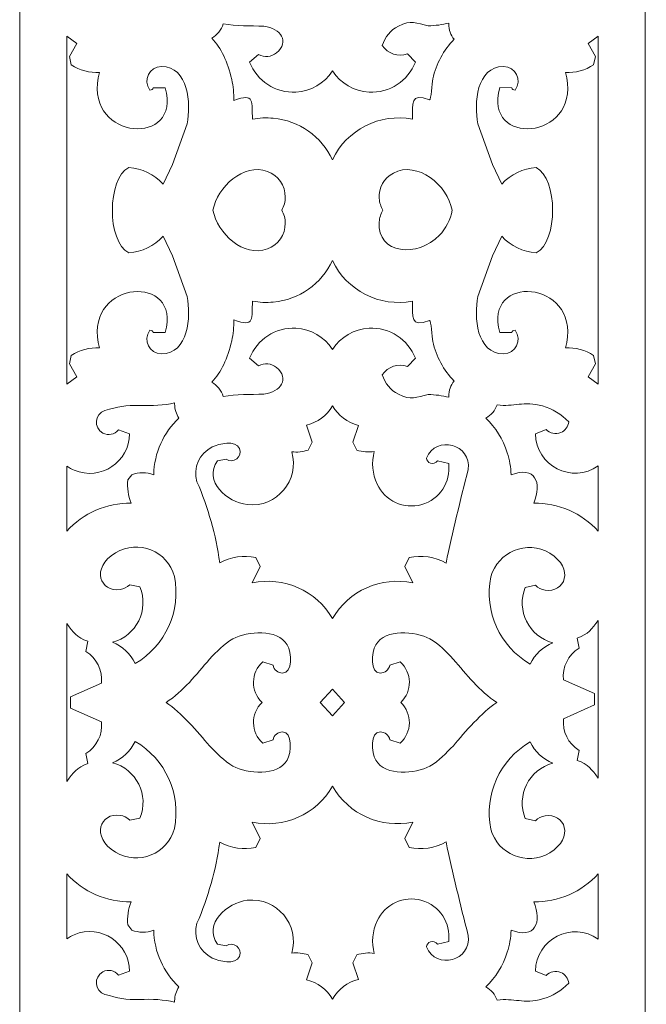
# Model space of a CAD drawing. Header units: centimetres. Extents: x -35.3 to 32, y -35 to 36.2.
# Tile 33 of 54: x 24.4 to 27, y 10.9 to 14.9. Entities that reach past the tile are written whole.
import ezdxf

# ---------------------------------------------------------------- set-up
doc = ezdxf.new("R2010")
doc.units = ezdxf.units.CM
doc.header["$MEASUREMENT"] = 0
doc.layers.add('Layer 1', color=7, linetype='Continuous')

msp = doc.modelspace()

# ---------------------------------------------------------------- linework, layer by layer
at = {"layer": 'Layer 1', "lineweight": 9}
for points, knots in [([(26.94752, 7.87395), (26.95163, 7.66977), (26.81253, 7.38729), (26.50042, 7.3906), (26.50042, 7.3906), (26.53549, 7.30777), (26.505, 7.24003), (26.40971, 7.2768), (26.40971, 7.2768), (26.40853, 7.24662), (26.40328, 7.21685), (26.39419, 7.18826), (26.39419, 7.18826), (26.35013, 7.04963), (26.22219, 6.95609), (26.07758, 6.95512), (26.07758, 6.95512), (26.02986, 6.96485), (26.00777, 6.97936), (25.9579, 6.95396), (25.9579, 6.95396), (25.92647, 6.93797), (25.9031, 6.90995), (25.89313, 6.87614), (25.89313, 6.87614), (25.91476, 6.84288), (25.95656, 6.82869), (25.99402, 6.84188), (25.99402, 6.84188), (25.99402, 6.84188), (26.02556, 6.80955), (26.02556, 6.80955), (26.02556, 6.80955), (25.9968, 6.73308), (25.92164, 6.68419), (25.8401, 6.68867), (25.8401, 6.68867), (25.78028, 6.69197), (25.72577, 6.72379), (25.69332, 6.77393), (25.69332, 6.77393), (25.66081, 6.72379), (25.6064, 6.69205), (25.54653, 6.6887), (25.54653, 6.6887), (25.46498, 6.68414), (25.38986, 6.73312), (25.36108, 6.80955), (25.36108, 6.80955), (25.36108, 6.80955), (25.39663, 6.84012), (25.39663, 6.84012), (25.39663, 6.84012), (25.41981, 6.82715), (25.4485, 6.82972), (25.46894, 6.84671), (25.46894, 6.84671), (25.52152, 6.89043), (25.48653, 6.94524), (25.41846, 6.95288), (25.41846, 6.95288), (25.32924, 6.95705), (25.24251, 6.94996), (25.16023, 6.99277), (25.16023, 6.99277), (25.05023, 7.04524), (24.97921, 7.1551), (24.97633, 7.27671), (24.97633, 7.27671), (24.94789, 7.26605), (24.91688, 7.26617), (24.88847, 7.27714), (24.88847, 7.27714), (24.88847, 7.27714), (24.87265, 7.29765), (24.87265, 7.29765), (24.87265, 7.29765), (24.86914, 7.32927), (24.87385, 7.3613), (24.88623, 7.39058), (24.88623, 7.39058), (24.60754, 7.38737), (24.43912, 7.66099), (24.43912, 7.87395), (24.43912, 7.87395), (24.43912, 7.87395), (24.43912, 20.3589), (24.43912, 20.3589), (24.43912, 20.3589), (24.43912, 20.57186), (24.60754, 20.84548), (24.88623, 20.84227), (24.88623, 20.84227), (24.87385, 20.87155), (24.86914, 20.90358), (24.87265, 20.9352), (24.87265, 20.9352), (24.87265, 20.9352), (24.88847, 20.95571), (24.88847, 20.95571), (24.88847, 20.95571), (24.91688, 20.96668), (24.94789, 20.9668), (24.97633, 20.95614), (24.97633, 20.95614), (24.97921, 21.07775), (25.05023, 21.18761), (25.16023, 21.24008), (25.16023, 21.24008), (25.24251, 21.28289), (25.32924, 21.2758), (25.41846, 21.27997), (25.41846, 21.27997), (25.48653, 21.28761), (25.52152, 21.34242), (25.46894, 21.38614), (25.46894, 21.38614), (25.4485, 21.40313), (25.41981, 21.4057), (25.39663, 21.39273), (25.39663, 21.39273), (25.39663, 21.39273), (25.36108, 21.4233), (25.36108, 21.4233), (25.36108, 21.4233), (25.38986, 21.49973), (25.46498, 21.54871), (25.54653, 21.54415), (25.54653, 21.54415), (25.6064, 21.5408), (25.66081, 21.50906), (25.69332, 21.45892), (25.69332, 21.45892), (25.72577, 21.50906), (25.78028, 21.54088), (25.8401, 21.54418), (25.8401, 21.54418), (25.92164, 21.54866), (25.9968, 21.49977), (26.02556, 21.4233), (26.02556, 21.4233), (26.02556, 21.4233), (25.99402, 21.39097), (25.99402, 21.39097), (25.99402, 21.39097), (25.95656, 21.40416), (25.91476, 21.38997), (25.89313, 21.35671), (25.89313, 21.35671), (25.9031, 21.3229), (25.92647, 21.29488), (25.9579, 21.27889), (25.9579, 21.27889), (26.00777, 21.25349), (26.02986, 21.268), (26.07758, 21.27773), (26.07758, 21.27773), (26.22219, 21.27676), (26.35013, 21.18322), (26.39419, 21.04459), (26.39419, 21.04459), (26.40328, 21.016), (26.40853, 20.98623), (26.40971, 20.95605), (26.40971, 20.95605), (26.505, 20.99282), (26.53549, 20.92508), (26.50042, 20.84225), (26.50042, 20.84225), (26.81253, 20.84556), (26.95163, 20.56308), (26.94752, 20.3589), (26.94752, 20.3589), (26.94752, 20.3589), (26.94752, 7.87395), (26.94752, 7.87395)], [0, 0, 0, 0, 0.0222222, 0.0222222, 0.0222222, 0.0222222, 0.0444444, 0.0444444, 0.0444444, 0.0444444, 0.0666667, 0.0666667, 0.0666667, 0.0666667, 0.0888889, 0.0888889, 0.0888889, 0.0888889, 0.1111111, 0.1111111, 0.1111111, 0.1111111, 0.1333333, 0.1333333, 0.1333333, 0.1333333, 0.1555556, 0.1555556, 0.1555556, 0.1555556, 0.1777778, 0.1777778, 0.1777778, 0.1777778, 0.2, 0.2, 0.2, 0.2, 0.2222222, 0.2222222, 0.2222222, 0.2222222, 0.2444444, 0.2444444, 0.2444444, 0.2444444, 0.2666667, 0.2666667, 0.2666667, 0.2666667, 0.2888889, 0.2888889, 0.2888889, 0.2888889, 0.3111111, 0.3111111, 0.3111111, 0.3111111, 0.3333333, 0.3333333, 0.3333333, 0.3333333, 0.3555556, 0.3555556, 0.3555556, 0.3555556, 0.3777778, 0.3777778, 0.3777778, 0.3777778, 0.4, 0.4, 0.4, 0.4, 0.4222222, 0.4222222, 0.4222222, 0.4222222, 0.4444444, 0.4444444, 0.4444444, 0.4444444, 0.4666667, 0.4666667, 0.4666667, 0.4666667, 0.4888889, 0.4888889, 0.4888889, 0.4888889, 0.5111111, 0.5111111, 0.5111111, 0.5111111, 0.5333333, 0.5333333, 0.5333333, 0.5333333, 0.5555556, 0.5555556, 0.5555556, 0.5555556, 0.5777778, 0.5777778, 0.5777778, 0.5777778, 0.6, 0.6, 0.6, 0.6, 0.6222222, 0.6222222, 0.6222222, 0.6222222, 0.6444444, 0.6444444, 0.6444444, 0.6444444, 0.6666667, 0.6666667, 0.6666667, 0.6666667, 0.6888889, 0.6888889, 0.6888889, 0.6888889, 0.7111111, 0.7111111, 0.7111111, 0.7111111, 0.7333333, 0.7333333, 0.7333333, 0.7333333, 0.7555556, 0.7555556, 0.7555556, 0.7555556, 0.7777778, 0.7777778, 0.7777778, 0.7777778, 0.8, 0.8, 0.8, 0.8, 0.8222222, 0.8222222, 0.8222222, 0.8222222, 0.8444444, 0.8444444, 0.8444444, 0.8444444, 0.8666667, 0.8666667, 0.8666667, 0.8666667, 0.8888889, 0.8888889, 0.8888889, 0.8888889, 0.9111111, 0.9111111, 0.9111111, 0.9111111, 0.9333333, 0.9333333, 0.9333333, 0.9333333, 0.9555556, 0.9555556, 0.9555556, 0.9555556, 1, 1, 1, 1]), ([(26.15987, 14.86297), (26.15987, 14.8644), (26.15991, 14.86583), (26.15997, 14.86724), (26.15997, 14.86724), (26.13348, 14.86033), (26.10585, 14.85659), (26.07758, 14.8564), (26.07758, 14.8564), (26.02986, 14.86613), (26.00777, 14.88064), (25.9579, 14.85524), (25.9579, 14.85524), (25.92647, 14.83925), (25.9031, 14.81123), (25.89313, 14.77742), (25.89313, 14.77742), (25.91476, 14.74416), (25.95656, 14.72997), (25.99402, 14.74316), (25.99402, 14.74316), (25.99402, 14.74316), (26.02556, 14.71083), (26.02556, 14.71083), (26.02556, 14.71083), (25.9968, 14.63436), (25.92164, 14.58547), (25.8401, 14.58995), (25.8401, 14.58995), (25.78028, 14.59325), (25.72577, 14.62507), (25.69332, 14.67521), (25.69332, 14.67521), (25.66081, 14.62507), (25.6064, 14.59333), (25.54653, 14.58998), (25.54653, 14.58998), (25.46498, 14.58542), (25.38986, 14.6344), (25.36108, 14.71083), (25.36108, 14.71083), (25.36108, 14.71083), (25.39663, 14.7414), (25.39663, 14.7414), (25.39663, 14.7414), (25.41981, 14.72843), (25.4485, 14.731), (25.46894, 14.74799), (25.46894, 14.74799), (25.52152, 14.79171), (25.48653, 14.84652), (25.41846, 14.85416), (25.41846, 14.85416), (25.36302, 14.85675), (25.30854, 14.855), (25.25549, 14.86357), (25.25549, 14.86357), (25.24774, 14.83932), (25.23099, 14.8191), (25.20917, 14.80683), (25.20917, 14.80683), (25.24632, 14.76646), (25.27351, 14.71189), (25.2893, 14.6408), (25.2893, 14.6408), (25.29538, 14.61338), (25.29826, 14.58526), (25.29784, 14.55701), (25.29784, 14.55701), (25.38388, 14.58906), (25.36849, 14.54968), (25.37284, 14.48133), (25.37284, 14.48133), (25.40027, 14.48666), (25.42821, 14.48799), (25.45581, 14.48541), (25.45581, 14.48541), (25.55917, 14.47578), (25.6494, 14.41215), (25.6933, 14.31846), (25.6933, 14.31846), (25.74998, 14.4395), (25.88236, 14.50692), (26.01381, 14.48133), (26.01381, 14.48133), (26.01765, 14.54493), (26.00175, 14.58758), (26.08235, 14.55978), (26.08235, 14.55978), (26.08913, 14.5573), (26.0914, 14.62593), (26.09534, 14.64337), (26.09534, 14.64337), (26.10894, 14.70354), (26.13876, 14.75824), (26.18067, 14.80192), (26.18067, 14.80192), (26.16763, 14.81881), (26.15987, 14.83998), (26.15987, 14.86297)], [0, 0, 0, 0, 0.0384615, 0.0384615, 0.0384615, 0.0384615, 0.0769231, 0.0769231, 0.0769231, 0.0769231, 0.1153846, 0.1153846, 0.1153846, 0.1153846, 0.1538462, 0.1538462, 0.1538462, 0.1538462, 0.1923077, 0.1923077, 0.1923077, 0.1923077, 0.2307692, 0.2307692, 0.2307692, 0.2307692, 0.2692308, 0.2692308, 0.2692308, 0.2692308, 0.3076923, 0.3076923, 0.3076923, 0.3076923, 0.3461538, 0.3461538, 0.3461538, 0.3461538, 0.3846154, 0.3846154, 0.3846154, 0.3846154, 0.4230769, 0.4230769, 0.4230769, 0.4230769, 0.4615385, 0.4615385, 0.4615385, 0.4615385, 0.5, 0.5, 0.5, 0.5, 0.5384615, 0.5384615, 0.5384615, 0.5384615, 0.5769231, 0.5769231, 0.5769231, 0.5769231, 0.6153846, 0.6153846, 0.6153846, 0.6153846, 0.6538462, 0.6538462, 0.6538462, 0.6538462, 0.6923077, 0.6923077, 0.6923077, 0.6923077, 0.7307692, 0.7307692, 0.7307692, 0.7307692, 0.7692308, 0.7692308, 0.7692308, 0.7692308, 0.8076923, 0.8076923, 0.8076923, 0.8076923, 0.8461538, 0.8461538, 0.8461538, 0.8461538, 0.8846154, 0.8846154, 0.8846154, 0.8846154, 0.9230769, 0.9230769, 0.9230769, 0.9230769, 1, 1, 1, 1]), ([(24.62772, 14.81456), (24.62772, 14.81456), (24.66773, 14.78539), (24.66773, 14.78539), (24.66773, 14.78539), (24.66773, 14.78539), (24.63821, 14.73293), (24.63821, 14.73293), (24.63821, 14.73293), (24.63821, 14.73293), (24.64612, 14.70002), (24.64612, 14.70002), (24.64612, 14.70002), (24.67965, 14.6776), (24.71925, 14.66681), (24.75945, 14.66924), (24.75945, 14.66924), (24.75945, 14.66924), (24.75365, 14.64791), (24.75365, 14.64791), (24.75365, 14.64791), (24.70741, 14.39561), (25.0891, 14.36898), (25.02291, 14.60792), (25.02291, 14.60792), (25.02291, 14.60792), (24.97477, 14.60773), (24.97477, 14.60773), (24.97477, 14.60773), (24.97305, 14.60128), (24.9675, 14.59793), (24.96105, 14.59836), (24.96105, 14.59836), (24.93082, 14.63719), (24.95962, 14.69314), (25.00771, 14.69298), (25.00771, 14.69298), (25.11669, 14.69262), (25.12626, 14.54333), (25.11059, 14.46322), (25.11059, 14.46322), (25.11059, 14.46322), (25.0523, 14.29983), (25.0523, 14.29983), (25.0523, 14.29983), (25.0523, 14.29983), (25.01434, 14.22133), (25.01434, 14.22133), (25.01434, 14.22133), (24.97848, 14.25994), (24.92921, 14.28371), (24.87656, 14.28755), (24.87656, 14.28755), (24.78961, 14.24354), (24.78759, 13.99035), (24.87656, 13.94531), (24.87656, 13.94531), (24.92921, 13.94915), (24.97848, 13.97292), (25.01434, 14.01153), (25.01434, 14.01153), (25.01434, 14.01153), (25.0523, 13.93303), (25.0523, 13.93303), (25.0523, 13.93303), (25.0523, 13.93303), (25.11059, 13.76964), (25.11059, 13.76964), (25.11059, 13.76964), (25.12626, 13.68953), (25.11669, 13.54024), (25.00771, 13.53988), (25.00771, 13.53988), (24.95962, 13.53972), (24.93082, 13.59567), (24.96105, 13.6345), (24.96105, 13.6345), (24.9675, 13.63493), (24.97305, 13.63158), (24.97477, 13.62513), (24.97477, 13.62513), (24.97477, 13.62513), (25.02291, 13.62494), (25.02291, 13.62494), (25.02291, 13.62494), (25.0891, 13.86388), (24.70741, 13.83725), (24.75365, 13.58495), (24.75365, 13.58495), (24.75365, 13.58495), (24.75945, 13.56362), (24.75945, 13.56362), (24.75945, 13.56362), (24.71925, 13.56605), (24.67965, 13.55526), (24.64612, 13.53284), (24.64612, 13.53284), (24.64612, 13.53284), (24.63821, 13.49993), (24.63821, 13.49993), (24.63821, 13.49993), (24.63821, 13.49993), (24.66773, 13.44747), (24.66773, 13.44747), (24.66773, 13.44747), (24.66773, 13.44747), (24.62772, 13.4183), (24.62772, 13.4183), (24.62772, 13.4183), (24.62772, 13.4183), (24.62772, 14.81456), (24.62772, 14.81456)], [0, 0, 0, 0, 0.0344828, 0.0344828, 0.0344828, 0.0344828, 0.0689655, 0.0689655, 0.0689655, 0.0689655, 0.1034483, 0.1034483, 0.1034483, 0.1034483, 0.137931, 0.137931, 0.137931, 0.137931, 0.1724138, 0.1724138, 0.1724138, 0.1724138, 0.2068966, 0.2068966, 0.2068966, 0.2068966, 0.2413793, 0.2413793, 0.2413793, 0.2413793, 0.2758621, 0.2758621, 0.2758621, 0.2758621, 0.3103448, 0.3103448, 0.3103448, 0.3103448, 0.3448276, 0.3448276, 0.3448276, 0.3448276, 0.3793103, 0.3793103, 0.3793103, 0.3793103, 0.4137931, 0.4137931, 0.4137931, 0.4137931, 0.4482759, 0.4482759, 0.4482759, 0.4482759, 0.4827586, 0.4827586, 0.4827586, 0.4827586, 0.5172414, 0.5172414, 0.5172414, 0.5172414, 0.5517241, 0.5517241, 0.5517241, 0.5517241, 0.5862069, 0.5862069, 0.5862069, 0.5862069, 0.6206897, 0.6206897, 0.6206897, 0.6206897, 0.6551724, 0.6551724, 0.6551724, 0.6551724, 0.6896552, 0.6896552, 0.6896552, 0.6896552, 0.7241379, 0.7241379, 0.7241379, 0.7241379, 0.7586207, 0.7586207, 0.7586207, 0.7586207, 0.7931034, 0.7931034, 0.7931034, 0.7931034, 0.8275862, 0.8275862, 0.8275862, 0.8275862, 0.862069, 0.862069, 0.862069, 0.862069, 0.8965517, 0.8965517, 0.8965517, 0.8965517, 0.9310345, 0.9310345, 0.9310345, 0.9310345, 1, 1, 1, 1]), ([(26.75892, 14.81463), (26.75892, 14.81463), (26.71891, 14.78546), (26.71891, 14.78546), (26.71891, 14.78546), (26.71891, 14.78546), (26.74843, 14.733), (26.74843, 14.733), (26.74843, 14.733), (26.74843, 14.733), (26.74052, 14.70009), (26.74052, 14.70009), (26.74052, 14.70009), (26.70699, 14.67767), (26.66739, 14.66688), (26.62719, 14.66931), (26.62719, 14.66931), (26.62719, 14.66931), (26.63299, 14.64798), (26.63299, 14.64798), (26.63299, 14.64798), (26.67923, 14.39568), (26.29754, 14.36905), (26.36373, 14.60799), (26.36373, 14.60799), (26.36373, 14.60799), (26.41187, 14.6078), (26.41187, 14.6078), (26.41187, 14.6078), (26.41359, 14.60135), (26.41914, 14.598), (26.42559, 14.59843), (26.42559, 14.59843), (26.45582, 14.63726), (26.42702, 14.69321), (26.37893, 14.69305), (26.37893, 14.69305), (26.26995, 14.69269), (26.26038, 14.5434), (26.27605, 14.46329), (26.27605, 14.46329), (26.27605, 14.46329), (26.33434, 14.2999), (26.33434, 14.2999), (26.33434, 14.2999), (26.33434, 14.2999), (26.3723, 14.2214), (26.3723, 14.2214), (26.3723, 14.2214), (26.40816, 14.26001), (26.45743, 14.28378), (26.51008, 14.28762), (26.51008, 14.28762), (26.59703, 14.24361), (26.59905, 13.99042), (26.51008, 13.94538), (26.51008, 13.94538), (26.45743, 13.94922), (26.40816, 13.97299), (26.3723, 14.0116), (26.3723, 14.0116), (26.3723, 14.0116), (26.33434, 13.9331), (26.33434, 13.9331), (26.33434, 13.9331), (26.33434, 13.9331), (26.27605, 13.76971), (26.27605, 13.76971), (26.27605, 13.76971), (26.26038, 13.6896), (26.26995, 13.54031), (26.37893, 13.53995), (26.37893, 13.53995), (26.42702, 13.53979), (26.45582, 13.59574), (26.42559, 13.63457), (26.42559, 13.63457), (26.41914, 13.635), (26.41359, 13.63165), (26.41187, 13.6252), (26.41187, 13.6252), (26.41187, 13.6252), (26.36373, 13.62501), (26.36373, 13.62501), (26.36373, 13.62501), (26.29754, 13.86395), (26.67923, 13.83732), (26.63299, 13.58502), (26.63299, 13.58502), (26.63299, 13.58502), (26.62719, 13.56369), (26.62719, 13.56369), (26.62719, 13.56369), (26.66739, 13.56612), (26.70699, 13.55533), (26.74052, 13.53291), (26.74052, 13.53291), (26.74052, 13.53291), (26.74843, 13.5), (26.74843, 13.5), (26.74843, 13.5), (26.74843, 13.5), (26.71891, 13.44754), (26.71891, 13.44754), (26.71891, 13.44754), (26.71891, 13.44754), (26.75892, 13.41837), (26.75892, 13.41837), (26.75892, 13.41837), (26.75892, 13.41837), (26.75892, 14.81463), (26.75892, 14.81463)], [0, 0, 0, 0, 0.0344828, 0.0344828, 0.0344828, 0.0344828, 0.0689655, 0.0689655, 0.0689655, 0.0689655, 0.1034483, 0.1034483, 0.1034483, 0.1034483, 0.137931, 0.137931, 0.137931, 0.137931, 0.1724138, 0.1724138, 0.1724138, 0.1724138, 0.2068966, 0.2068966, 0.2068966, 0.2068966, 0.2413793, 0.2413793, 0.2413793, 0.2413793, 0.2758621, 0.2758621, 0.2758621, 0.2758621, 0.3103448, 0.3103448, 0.3103448, 0.3103448, 0.3448276, 0.3448276, 0.3448276, 0.3448276, 0.3793103, 0.3793103, 0.3793103, 0.3793103, 0.4137931, 0.4137931, 0.4137931, 0.4137931, 0.4482759, 0.4482759, 0.4482759, 0.4482759, 0.4827586, 0.4827586, 0.4827586, 0.4827586, 0.5172414, 0.5172414, 0.5172414, 0.5172414, 0.5517241, 0.5517241, 0.5517241, 0.5517241, 0.5862069, 0.5862069, 0.5862069, 0.5862069, 0.6206897, 0.6206897, 0.6206897, 0.6206897, 0.6551724, 0.6551724, 0.6551724, 0.6551724, 0.6896552, 0.6896552, 0.6896552, 0.6896552, 0.7241379, 0.7241379, 0.7241379, 0.7241379, 0.7586207, 0.7586207, 0.7586207, 0.7586207, 0.7931034, 0.7931034, 0.7931034, 0.7931034, 0.8275862, 0.8275862, 0.8275862, 0.8275862, 0.862069, 0.862069, 0.862069, 0.862069, 0.8965517, 0.8965517, 0.8965517, 0.8965517, 0.9310345, 0.9310345, 0.9310345, 0.9310345, 1, 1, 1, 1]), ([(25.21418, 14.11643), (25.23142, 14.02308), (25.33721, 13.92562), (25.43227, 13.96064), (25.43227, 13.96064), (25.47562, 13.97661), (25.50422, 14.01806), (25.50391, 14.06423), (25.50391, 14.06423), (25.50379, 14.08218), (25.4992, 14.10016), (25.49018, 14.11643), (25.49018, 14.11643), (25.49919, 14.13269), (25.50377, 14.1507), (25.50389, 14.16866), (25.50389, 14.16866), (25.5042, 14.21488), (25.4756, 14.25623), (25.43222, 14.27221), (25.43222, 14.27221), (25.33762, 14.30706), (25.23136, 14.20962), (25.21418, 14.11643)], [0, 0, 0, 0, 0.1428571, 0.1428571, 0.1428571, 0.1428571, 0.2857143, 0.2857143, 0.2857143, 0.2857143, 0.4285714, 0.4285714, 0.4285714, 0.4285714, 0.5714286, 0.5714286, 0.5714286, 0.5714286, 0.7142857, 0.7142857, 0.7142857, 0.7142857, 1, 1, 1, 1]), ([(25.89585, 14.11643), (25.88708, 14.10195), (25.88203, 14.08577), (25.88081, 14.06933), (25.88081, 14.06933), (25.87112, 13.9384), (26.03558, 13.92481), (26.12206, 14.01557), (26.12206, 14.01557), (26.14812, 14.0429), (26.16628, 14.07774), (26.17305, 14.11643), (26.17305, 14.11643), (26.15528, 14.21719), (26.03362, 14.31559), (25.93762, 14.26556), (25.93762, 14.26556), (25.89982, 14.24586), (25.87769, 14.20598), (25.88084, 14.16348), (25.88084, 14.16348), (25.88206, 14.14705), (25.88709, 14.13089), (25.89585, 14.11643)], [0, 0, 0, 0, 0.1428571, 0.1428571, 0.1428571, 0.1428571, 0.2857143, 0.2857143, 0.2857143, 0.2857143, 0.4285714, 0.4285714, 0.4285714, 0.4285714, 0.5714286, 0.5714286, 0.5714286, 0.5714286, 0.7142857, 0.7142857, 0.7142857, 0.7142857, 1, 1, 1, 1]), ([(26.15988, 13.36993), (26.15988, 13.39292), (26.16764, 13.41409), (26.18068, 13.43098), (26.18068, 13.43098), (26.13877, 13.47466), (26.10895, 13.52936), (26.09535, 13.58953), (26.09535, 13.58953), (26.09141, 13.60697), (26.08914, 13.6756), (26.08236, 13.67312), (26.08236, 13.67312), (26.00176, 13.64532), (26.01766, 13.68797), (26.01382, 13.75157), (26.01382, 13.75157), (25.88237, 13.72598), (25.74999, 13.7934), (25.69331, 13.91444), (25.69331, 13.91444), (25.64941, 13.82075), (25.55918, 13.75712), (25.45582, 13.74749), (25.45582, 13.74749), (25.42822, 13.74491), (25.40028, 13.74624), (25.37285, 13.75157), (25.37285, 13.75157), (25.3685, 13.68322), (25.38389, 13.64384), (25.29785, 13.67589), (25.29785, 13.67589), (25.29827, 13.64764), (25.29539, 13.61952), (25.28931, 13.5921), (25.28931, 13.5921), (25.27352, 13.52101), (25.24632, 13.46643), (25.20918, 13.42607), (25.20918, 13.42607), (25.231, 13.4138), (25.24775, 13.39358), (25.2555, 13.36933), (25.2555, 13.36933), (25.30855, 13.3779), (25.36303, 13.37615), (25.41847, 13.37874), (25.41847, 13.37874), (25.48654, 13.38638), (25.52153, 13.44119), (25.46895, 13.48491), (25.46895, 13.48491), (25.44851, 13.5019), (25.41982, 13.50447), (25.39664, 13.4915), (25.39664, 13.4915), (25.39664, 13.4915), (25.36109, 13.52207), (25.36109, 13.52207), (25.36109, 13.52207), (25.38987, 13.5985), (25.46499, 13.64748), (25.54654, 13.64292), (25.54654, 13.64292), (25.60641, 13.63957), (25.66082, 13.60783), (25.69333, 13.55769), (25.69333, 13.55769), (25.72578, 13.60783), (25.78029, 13.63965), (25.84011, 13.64295), (25.84011, 13.64295), (25.92165, 13.64743), (25.99681, 13.59854), (26.02557, 13.52207), (26.02557, 13.52207), (26.02557, 13.52207), (25.99403, 13.48974), (25.99403, 13.48974), (25.99403, 13.48974), (25.95657, 13.50293), (25.91477, 13.48874), (25.89314, 13.45548), (25.89314, 13.45548), (25.90311, 13.42167), (25.92648, 13.39365), (25.95791, 13.37766), (25.95791, 13.37766), (26.00778, 13.35226), (26.02987, 13.36677), (26.07759, 13.3765), (26.07759, 13.3765), (26.10586, 13.37631), (26.13349, 13.37257), (26.15998, 13.36566), (26.15998, 13.36566), (26.15992, 13.36707), (26.15988, 13.3685), (26.15988, 13.36993)], [0, 0, 0, 0, 0.0384615, 0.0384615, 0.0384615, 0.0384615, 0.0769231, 0.0769231, 0.0769231, 0.0769231, 0.1153846, 0.1153846, 0.1153846, 0.1153846, 0.1538462, 0.1538462, 0.1538462, 0.1538462, 0.1923077, 0.1923077, 0.1923077, 0.1923077, 0.2307692, 0.2307692, 0.2307692, 0.2307692, 0.2692308, 0.2692308, 0.2692308, 0.2692308, 0.3076923, 0.3076923, 0.3076923, 0.3076923, 0.3461538, 0.3461538, 0.3461538, 0.3461538, 0.3846154, 0.3846154, 0.3846154, 0.3846154, 0.4230769, 0.4230769, 0.4230769, 0.4230769, 0.4615385, 0.4615385, 0.4615385, 0.4615385, 0.5, 0.5, 0.5, 0.5, 0.5384615, 0.5384615, 0.5384615, 0.5384615, 0.5769231, 0.5769231, 0.5769231, 0.5769231, 0.6153846, 0.6153846, 0.6153846, 0.6153846, 0.6538462, 0.6538462, 0.6538462, 0.6538462, 0.6923077, 0.6923077, 0.6923077, 0.6923077, 0.7307692, 0.7307692, 0.7307692, 0.7307692, 0.7692308, 0.7692308, 0.7692308, 0.7692308, 0.8076923, 0.8076923, 0.8076923, 0.8076923, 0.8461538, 0.8461538, 0.8461538, 0.8461538, 0.8846154, 0.8846154, 0.8846154, 0.8846154, 0.9230769, 0.9230769, 0.9230769, 0.9230769, 1, 1, 1, 1]), ([(25.06024, 13.33885), (25.06024, 13.3403), (25.06028, 13.34174), (25.06034, 13.34318), (25.06034, 13.34318), (25.01772, 13.33343), (24.97032, 13.3304), (24.91873, 13.33312), (24.91873, 13.33312), (24.8654, 13.33498), (24.83171, 13.32619), (24.78083, 13.31261), (24.78083, 13.31261), (24.73925, 13.29902), (24.73488, 13.24223), (24.77279, 13.22188), (24.77279, 13.22188), (24.7939, 13.21055), (24.82042, 13.21595), (24.8353, 13.23498), (24.8353, 13.23498), (24.8353, 13.23498), (24.87983, 13.21955), (24.87983, 13.21955), (24.87983, 13.21955), (24.87908, 13.10688), (24.7638, 13.02869), (24.6581, 13.07292), (24.6581, 13.07292), (24.64742, 13.07739), (24.63723, 13.08301), (24.62773, 13.0897), (24.62773, 13.0897), (24.62773, 13.0897), (24.62773, 12.82877), (24.62773, 12.82877), (24.62773, 12.82877), (24.69381, 12.90138), (24.78799, 12.94236), (24.88624, 12.94104), (24.88624, 12.94104), (24.87386, 12.97032), (24.86915, 13.00235), (24.87266, 13.03397), (24.87266, 13.03397), (24.87266, 13.03397), (24.88848, 13.05448), (24.88848, 13.05448), (24.88848, 13.05448), (24.91689, 13.06545), (24.9479, 13.06557), (24.97634, 13.05491), (24.97634, 13.05491), (24.97841, 13.14251), (25.01584, 13.224), (25.07773, 13.28234), (25.07773, 13.28234), (25.06669, 13.29842), (25.06024, 13.31788), (25.06024, 13.33885)], [0, 0, 0, 0, 0.0625, 0.0625, 0.0625, 0.0625, 0.125, 0.125, 0.125, 0.125, 0.1875, 0.1875, 0.1875, 0.1875, 0.25, 0.25, 0.25, 0.25, 0.3125, 0.3125, 0.3125, 0.3125, 0.375, 0.375, 0.375, 0.375, 0.4375, 0.4375, 0.4375, 0.4375, 0.5, 0.5, 0.5, 0.5, 0.5625, 0.5625, 0.5625, 0.5625, 0.625, 0.625, 0.625, 0.625, 0.6875, 0.6875, 0.6875, 0.6875, 0.75, 0.75, 0.75, 0.75, 0.8125, 0.8125, 0.8125, 0.8125, 0.875, 0.875, 0.875, 0.875, 1, 1, 1, 1]), ([(25.69332, 12.47754), (25.62842, 12.5904), (25.49792, 12.64788), (25.37136, 12.62094), (25.37136, 12.62094), (25.37136, 12.62094), (25.40359, 12.68708), (25.40359, 12.68708), (25.40359, 12.68708), (25.40359, 12.68708), (25.3864, 12.72243), (25.3864, 12.72243), (25.3864, 12.72243), (25.3372, 12.73312), (25.28545, 12.7258), (25.24119, 12.7019), (25.24119, 12.7019), (25.22574, 12.8138), (25.19503, 12.92315), (25.15001, 13.02676), (25.15001, 13.02676), (25.1332, 13.0822), (25.15921, 13.14135), (25.21104, 13.1664), (25.21104, 13.1664), (25.23712, 13.17898), (25.30544, 13.19589), (25.32019, 13.15984), (25.32019, 13.15984), (25.33395, 13.1263), (25.29491, 13.09707), (25.26653, 13.11705), (25.26653, 13.11705), (25.26653, 13.11705), (25.23176, 13.1109), (25.23176, 13.1109), (25.23176, 13.1109), (25.17476, 13.02919), (25.27076, 12.94389), (25.3516, 12.93493), (25.3516, 12.93493), (25.47047, 12.92172), (25.56268, 13.03436), (25.53019, 13.147), (25.53019, 13.147), (25.55206, 13.1443), (25.57469, 13.14657), (25.59627, 13.15407), (25.59627, 13.15407), (25.59627, 13.15407), (25.6117, 13.18542), (25.6117, 13.18542), (25.6117, 13.18542), (25.6117, 13.18542), (25.58888, 13.25407), (25.58888, 13.25407), (25.58888, 13.25407), (25.63668, 13.26556), (25.66787, 13.29), (25.69343, 13.33127), (25.69343, 13.33127), (25.71602, 13.29218), (25.75352, 13.26364), (25.79715, 13.25217), (25.79715, 13.25217), (25.79715, 13.25217), (25.77493, 13.18515), (25.77493, 13.18515), (25.77493, 13.18515), (25.77493, 13.18515), (25.79085, 13.15361), (25.79085, 13.15361), (25.79085, 13.15361), (25.81306, 13.14637), (25.83779, 13.14421), (25.86087, 13.14801), (25.86087, 13.14801), (25.84913, 13.10476), (25.85322, 13.05825), (25.87252, 13.01773), (25.87252, 13.01773), (25.90343, 12.94993), (25.97937, 12.91487), (26.05103, 12.93524), (26.05103, 12.93524), (26.12277, 12.95571), (26.16886, 13.0259), (26.15918, 13.09986), (26.15918, 13.09986), (26.15918, 13.09986), (26.11386, 13.1106), (26.11386, 13.1106), (26.11386, 13.1106), (26.10787, 13.10176), (26.09645, 13.0979), (26.08632, 13.10126), (26.08632, 13.10126), (26.07725, 13.10428), (26.07089, 13.11241), (26.07001, 13.12191), (26.07001, 13.12191), (26.10913, 13.21602), (26.25219, 13.177), (26.23773, 13.07589), (26.23773, 13.07589), (26.20515, 12.95136), (26.17542, 12.82622), (26.14862, 12.70032), (26.14862, 12.70032), (26.10358, 12.72569), (26.05067, 12.73354), (26.00013, 12.72234), (26.00013, 12.72234), (26.00013, 12.72234), (25.98304, 12.68708), (25.98304, 12.68708), (25.98304, 12.68708), (25.98304, 12.68708), (26.01531, 12.62088), (26.01531, 12.62088), (26.01531, 12.62088), (25.88793, 12.6479), (25.75813, 12.58955), (25.69332, 12.47754)], [0, 0, 0, 0, 0.03125, 0.03125, 0.03125, 0.03125, 0.0625, 0.0625, 0.0625, 0.0625, 0.09375, 0.09375, 0.09375, 0.09375, 0.125, 0.125, 0.125, 0.125, 0.15625, 0.15625, 0.15625, 0.15625, 0.1875, 0.1875, 0.1875, 0.1875, 0.21875, 0.21875, 0.21875, 0.21875, 0.25, 0.25, 0.25, 0.25, 0.28125, 0.28125, 0.28125, 0.28125, 0.3125, 0.3125, 0.3125, 0.3125, 0.34375, 0.34375, 0.34375, 0.34375, 0.375, 0.375, 0.375, 0.375, 0.40625, 0.40625, 0.40625, 0.40625, 0.4375, 0.4375, 0.4375, 0.4375, 0.46875, 0.46875, 0.46875, 0.46875, 0.5, 0.5, 0.5, 0.5, 0.53125, 0.53125, 0.53125, 0.53125, 0.5625, 0.5625, 0.5625, 0.5625, 0.59375, 0.59375, 0.59375, 0.59375, 0.625, 0.625, 0.625, 0.625, 0.65625, 0.65625, 0.65625, 0.65625, 0.6875, 0.6875, 0.6875, 0.6875, 0.71875, 0.71875, 0.71875, 0.71875, 0.75, 0.75, 0.75, 0.75, 0.78125, 0.78125, 0.78125, 0.78125, 0.8125, 0.8125, 0.8125, 0.8125, 0.84375, 0.84375, 0.84375, 0.84375, 0.875, 0.875, 0.875, 0.875, 0.90625, 0.90625, 0.90625, 0.90625, 0.9375, 0.9375, 0.9375, 0.9375, 1, 1, 1, 1]), ([(26.35377, 13.33546), (26.34543, 13.31276), (26.3291, 13.29391), (26.30818, 13.28235), (26.30818, 13.28235), (26.34699, 13.24479), (26.37699, 13.19751), (26.3942, 13.14336), (26.3942, 13.14336), (26.40329, 13.11477), (26.40854, 13.085), (26.40972, 13.05482), (26.40972, 13.05482), (26.50501, 13.09159), (26.5355, 13.02385), (26.50043, 12.94102), (26.50043, 12.94102), (26.59864, 12.9423), (26.69287, 12.90141), (26.75893, 12.82881), (26.75893, 12.82881), (26.75893, 12.82881), (26.75893, 13.09027), (26.75893, 13.09027), (26.75893, 13.09027), (26.65435, 13.01731), (26.50861, 13.09013), (26.50682, 13.21936), (26.50682, 13.21936), (26.50682, 13.21936), (26.54988, 13.23674), (26.54988, 13.23674), (26.54988, 13.23674), (26.56508, 13.2206), (26.58858, 13.21574), (26.60899, 13.22432), (26.60899, 13.22432), (26.62661, 13.23177), (26.63871, 13.24824), (26.64073, 13.26721), (26.64073, 13.26721), (26.61152, 13.29786), (26.57503, 13.31945), (26.53556, 13.33074), (26.53556, 13.33074), (26.46084, 13.35213), (26.41936, 13.32568), (26.35377, 13.33546)], [0, 0, 0, 0, 0.0769231, 0.0769231, 0.0769231, 0.0769231, 0.1538462, 0.1538462, 0.1538462, 0.1538462, 0.2307692, 0.2307692, 0.2307692, 0.2307692, 0.3076923, 0.3076923, 0.3076923, 0.3076923, 0.3846154, 0.3846154, 0.3846154, 0.3846154, 0.4615385, 0.4615385, 0.4615385, 0.4615385, 0.5384615, 0.5384615, 0.5384615, 0.5384615, 0.6153846, 0.6153846, 0.6153846, 0.6153846, 0.6923077, 0.6923077, 0.6923077, 0.6923077, 0.7692308, 0.7692308, 0.7692308, 0.7692308, 0.8461538, 0.8461538, 0.8461538, 0.8461538, 1, 1, 1, 1]), ([(24.81125, 12.3826), (24.90655, 12.40838), (24.95913, 12.51254), (24.92135, 12.60515), (24.92135, 12.60515), (24.92135, 12.60515), (24.88063, 12.61354), (24.88063, 12.61354), (24.88063, 12.61354), (24.86981, 12.60283), (24.85612, 12.59619), (24.84175, 12.59398), (24.84175, 12.59398), (24.76375, 12.582), (24.72087, 12.68004), (24.82348, 12.74193), (24.82348, 12.74193), (24.91467, 12.79686), (25.03242, 12.74824), (25.05967, 12.64685), (25.05967, 12.64685), (25.08714, 12.50861), (25.02393, 12.36807), (24.90202, 12.29746), (24.90202, 12.29746), (24.88342, 12.3363), (24.85105, 12.36649), (24.81125, 12.3826)], [0, 0, 0, 0, 0.125, 0.125, 0.125, 0.125, 0.25, 0.25, 0.25, 0.25, 0.375, 0.375, 0.375, 0.375, 0.5, 0.5, 0.5, 0.5, 0.625, 0.625, 0.625, 0.625, 0.75, 0.75, 0.75, 0.75, 1, 1, 1, 1]), ([(26.57655, 12.38049), (26.48125, 12.40627), (26.42867, 12.51043), (26.46645, 12.60304), (26.46645, 12.60304), (26.46645, 12.60304), (26.50717, 12.61143), (26.50717, 12.61143), (26.50717, 12.61143), (26.51799, 12.60072), (26.53168, 12.59408), (26.54605, 12.59187), (26.54605, 12.59187), (26.62405, 12.57989), (26.66693, 12.67793), (26.56432, 12.73982), (26.56432, 12.73982), (26.47313, 12.79475), (26.35538, 12.74613), (26.32813, 12.64474), (26.32813, 12.64474), (26.30066, 12.5065), (26.36387, 12.36596), (26.48578, 12.29535), (26.48578, 12.29535), (26.50438, 12.33419), (26.53675, 12.36438), (26.57655, 12.38049)], [0, 0, 0, 0, 0.125, 0.125, 0.125, 0.125, 0.25, 0.25, 0.25, 0.25, 0.375, 0.375, 0.375, 0.375, 0.5, 0.5, 0.5, 0.5, 0.625, 0.625, 0.625, 0.625, 0.75, 0.75, 0.75, 0.75, 1, 1, 1, 1]), ([(24.70485, 12.34608), (24.70485, 12.34608), (24.7122, 12.38653), (24.7122, 12.38653), (24.7122, 12.38653), (24.66671, 12.40284), (24.65474, 12.42205), (24.62772, 12.45762), (24.62772, 12.45762), (24.62772, 12.45762), (24.62772, 11.82459), (24.62772, 11.82459), (24.62772, 11.82459), (24.65473, 11.86014), (24.66679, 11.87945), (24.71227, 11.89572), (24.71227, 11.89572), (24.71227, 11.89572), (24.70485, 11.93613), (24.70485, 11.93613), (24.70485, 11.93613), (24.7482, 11.96316), (24.77226, 12.01219), (24.76709, 12.06296), (24.76709, 12.06296), (24.76709, 12.06296), (24.64266, 12.11835), (24.64266, 12.11835), (24.64266, 12.11835), (24.64266, 12.11835), (24.64266, 12.16385), (24.64266, 12.16385), (24.64266, 12.16385), (24.64266, 12.16385), (24.76708, 12.21922), (24.76708, 12.21922), (24.76708, 12.21922), (24.77222, 12.26999), (24.74823, 12.31906), (24.70485, 12.34608)], [0, 0, 0, 0, 0.0909091, 0.0909091, 0.0909091, 0.0909091, 0.1818182, 0.1818182, 0.1818182, 0.1818182, 0.2727273, 0.2727273, 0.2727273, 0.2727273, 0.3636364, 0.3636364, 0.3636364, 0.3636364, 0.4545455, 0.4545455, 0.4545455, 0.4545455, 0.5454545, 0.5454545, 0.5454545, 0.5454545, 0.6363636, 0.6363636, 0.6363636, 0.6363636, 0.7272727, 0.7272727, 0.7272727, 0.7272727, 0.8181818, 0.8181818, 0.8181818, 0.8181818, 1, 1, 1, 1]), ([(26.68179, 11.9491), (26.68179, 11.9491), (26.67444, 11.90865), (26.67444, 11.90865), (26.67444, 11.90865), (26.71993, 11.89234), (26.7319, 11.87313), (26.75892, 11.83756), (26.75892, 11.83756), (26.75892, 11.83756), (26.75892, 12.47059), (26.75892, 12.47059), (26.75892, 12.47059), (26.73191, 12.43504), (26.71985, 12.41573), (26.67437, 12.39946), (26.67437, 12.39946), (26.67437, 12.39946), (26.68179, 12.35905), (26.68179, 12.35905), (26.68179, 12.35905), (26.63844, 12.33202), (26.61438, 12.28299), (26.61955, 12.23222), (26.61955, 12.23222), (26.61955, 12.23222), (26.74398, 12.17683), (26.74398, 12.17683), (26.74398, 12.17683), (26.74398, 12.17683), (26.74398, 12.13133), (26.74398, 12.13133), (26.74398, 12.13133), (26.74398, 12.13133), (26.61956, 12.07596), (26.61956, 12.07596), (26.61956, 12.07596), (26.61442, 12.02519), (26.63841, 11.97612), (26.68179, 11.9491)], [0, 0, 0, 0, 0.0909091, 0.0909091, 0.0909091, 0.0909091, 0.1818182, 0.1818182, 0.1818182, 0.1818182, 0.2727273, 0.2727273, 0.2727273, 0.2727273, 0.3636364, 0.3636364, 0.3636364, 0.3636364, 0.4545455, 0.4545455, 0.4545455, 0.4545455, 0.5454545, 0.5454545, 0.5454545, 0.5454545, 0.6363636, 0.6363636, 0.6363636, 0.6363636, 0.7272727, 0.7272727, 0.7272727, 0.7272727, 0.8181818, 0.8181818, 0.8181818, 0.8181818, 1, 1, 1, 1]), ([(25.02638, 12.1411), (25.09484, 12.18612), (25.14772, 12.25367), (25.20057, 12.31491), (25.20057, 12.31491), (25.22873, 12.34608), (25.25786, 12.37481), (25.29439, 12.39629), (25.29439, 12.39629), (25.35367, 12.42733), (25.47158, 12.43857), (25.51163, 12.3721), (25.51163, 12.3721), (25.52936, 12.34265), (25.53412, 12.25924), (25.49339, 12.25924), (25.49339, 12.25924), (25.4748, 12.25921), (25.45856, 12.27243), (25.45496, 12.29079), (25.45496, 12.29079), (25.45496, 12.29079), (25.41395, 12.30465), (25.41395, 12.30465), (25.41395, 12.30465), (25.36557, 12.2618), (25.36366, 12.18625), (25.41088, 12.14107), (25.41088, 12.14107), (25.36412, 12.09663), (25.36531, 12.02065), (25.41395, 11.97751), (25.41395, 11.97751), (25.41395, 11.97751), (25.45496, 11.99137), (25.45496, 11.99137), (25.45496, 11.99137), (25.45854, 12.00968), (25.47465, 12.02291), (25.4934, 12.02291), (25.4934, 12.02291), (25.53373, 12.02291), (25.5291, 11.939), (25.51163, 11.91006), (25.51163, 11.91006), (25.47128, 11.84317), (25.35292, 11.85517), (25.29439, 11.88595), (25.29439, 11.88595), (25.25783, 11.90654), (25.22911, 11.93794), (25.20018, 11.96772), (25.20018, 11.96772), (25.15322, 12.02208), (25.08581, 12.10195), (25.02638, 12.1411)], [0, 0, 0, 0, 0.0666667, 0.0666667, 0.0666667, 0.0666667, 0.1333333, 0.1333333, 0.1333333, 0.1333333, 0.2, 0.2, 0.2, 0.2, 0.2666667, 0.2666667, 0.2666667, 0.2666667, 0.3333333, 0.3333333, 0.3333333, 0.3333333, 0.4, 0.4, 0.4, 0.4, 0.4666667, 0.4666667, 0.4666667, 0.4666667, 0.5333333, 0.5333333, 0.5333333, 0.5333333, 0.6, 0.6, 0.6, 0.6, 0.6666667, 0.6666667, 0.6666667, 0.6666667, 0.7333333, 0.7333333, 0.7333333, 0.7333333, 0.8, 0.8, 0.8, 0.8, 0.8666667, 0.8666667, 0.8666667, 0.8666667, 1, 1, 1, 1]), ([(26.35177, 12.14113), (26.28331, 12.18615), (26.23043, 12.2537), (26.17758, 12.31494), (26.17758, 12.31494), (26.14942, 12.34611), (26.12029, 12.37484), (26.08376, 12.39632), (26.08376, 12.39632), (26.02448, 12.42736), (25.90657, 12.4386), (25.86652, 12.37213), (25.86652, 12.37213), (25.84879, 12.34268), (25.84403, 12.25927), (25.88476, 12.25927), (25.88476, 12.25927), (25.90335, 12.25924), (25.91959, 12.27246), (25.92319, 12.29082), (25.92319, 12.29082), (25.92319, 12.29082), (25.9642, 12.30468), (25.9642, 12.30468), (25.9642, 12.30468), (26.01258, 12.26183), (26.01449, 12.18628), (25.96727, 12.1411), (25.96727, 12.1411), (26.01403, 12.09666), (26.01284, 12.02068), (25.9642, 11.97754), (25.9642, 11.97754), (25.9642, 11.97754), (25.92319, 11.9914), (25.92319, 11.9914), (25.92319, 11.9914), (25.91961, 12.00971), (25.9035, 12.02294), (25.88475, 12.02294), (25.88475, 12.02294), (25.84442, 12.02294), (25.84905, 11.93903), (25.86652, 11.91009), (25.86652, 11.91009), (25.90687, 11.8432), (26.02523, 11.8552), (26.08376, 11.88598), (26.08376, 11.88598), (26.12032, 11.90657), (26.14904, 11.93797), (26.17797, 11.96775), (26.17797, 11.96775), (26.22493, 12.02211), (26.29234, 12.10198), (26.35177, 12.14113)], [0, 0, 0, 0, 0.0666667, 0.0666667, 0.0666667, 0.0666667, 0.1333333, 0.1333333, 0.1333333, 0.1333333, 0.2, 0.2, 0.2, 0.2, 0.2666667, 0.2666667, 0.2666667, 0.2666667, 0.3333333, 0.3333333, 0.3333333, 0.3333333, 0.4, 0.4, 0.4, 0.4, 0.4666667, 0.4666667, 0.4666667, 0.4666667, 0.5333333, 0.5333333, 0.5333333, 0.5333333, 0.6, 0.6, 0.6, 0.6, 0.6666667, 0.6666667, 0.6666667, 0.6666667, 0.7333333, 0.7333333, 0.7333333, 0.7333333, 0.8, 0.8, 0.8, 0.8, 0.8666667, 0.8666667, 0.8666667, 0.8666667, 1, 1, 1, 1]), ([(25.74191, 12.1411), (25.74191, 12.1411), (25.69331, 12.19413), (25.69331, 12.19413), (25.69331, 12.19413), (25.69331, 12.19413), (25.64444, 12.1411), (25.64444, 12.1411), (25.64444, 12.1411), (25.64444, 12.1411), (25.69331, 12.08807), (25.69331, 12.08807), (25.69331, 12.08807), (25.69331, 12.08807), (25.74191, 12.1411), (25.74191, 12.1411)], [0, 0, 0, 0, 0.2, 0.2, 0.2, 0.2, 0.4, 0.4, 0.4, 0.4, 0.6, 0.6, 0.6, 0.6, 1, 1, 1, 1]), ([(24.81129, 11.89961), (24.90659, 11.87383), (24.95917, 11.76967), (24.92139, 11.67706), (24.92139, 11.67706), (24.92139, 11.67706), (24.88067, 11.66867), (24.88067, 11.66867), (24.88067, 11.66867), (24.86985, 11.67938), (24.85616, 11.68602), (24.84179, 11.68823), (24.84179, 11.68823), (24.76379, 11.70021), (24.72091, 11.60217), (24.82352, 11.54028), (24.82352, 11.54028), (24.91471, 11.48535), (25.03246, 11.53397), (25.05971, 11.63536), (25.05971, 11.63536), (25.08718, 11.7736), (25.02397, 11.91414), (24.90206, 11.98475), (24.90206, 11.98475), (24.88346, 11.94591), (24.85109, 11.91572), (24.81129, 11.89961)], [0, 0, 0, 0, 0.125, 0.125, 0.125, 0.125, 0.25, 0.25, 0.25, 0.25, 0.375, 0.375, 0.375, 0.375, 0.5, 0.5, 0.5, 0.5, 0.625, 0.625, 0.625, 0.625, 0.75, 0.75, 0.75, 0.75, 1, 1, 1, 1]), ([(26.57651, 11.8975), (26.48121, 11.87172), (26.42863, 11.76756), (26.46641, 11.67495), (26.46641, 11.67495), (26.46641, 11.67495), (26.50713, 11.66656), (26.50713, 11.66656), (26.50713, 11.66656), (26.51795, 11.67727), (26.53164, 11.68391), (26.54601, 11.68612), (26.54601, 11.68612), (26.62401, 11.6981), (26.66689, 11.60006), (26.56428, 11.53817), (26.56428, 11.53817), (26.47309, 11.48324), (26.35534, 11.53186), (26.32809, 11.63325), (26.32809, 11.63325), (26.30062, 11.77149), (26.36383, 11.91203), (26.48574, 11.98264), (26.48574, 11.98264), (26.50434, 11.9438), (26.53671, 11.91361), (26.57651, 11.8975)], [0, 0, 0, 0, 0.125, 0.125, 0.125, 0.125, 0.25, 0.25, 0.25, 0.25, 0.375, 0.375, 0.375, 0.375, 0.5, 0.5, 0.5, 0.5, 0.625, 0.625, 0.625, 0.625, 0.75, 0.75, 0.75, 0.75, 1, 1, 1, 1]), ([(25.69332, 11.80468), (25.62842, 11.69182), (25.49792, 11.63434), (25.37136, 11.66128), (25.37136, 11.66128), (25.37136, 11.66128), (25.40359, 11.59514), (25.40359, 11.59514), (25.40359, 11.59514), (25.40359, 11.59514), (25.3864, 11.55979), (25.3864, 11.55979), (25.3864, 11.55979), (25.3372, 11.5491), (25.28545, 11.55642), (25.24119, 11.58032), (25.24119, 11.58032), (25.22574, 11.46842), (25.19503, 11.35907), (25.15001, 11.25546), (25.15001, 11.25546), (25.1332, 11.20002), (25.15921, 11.14087), (25.21104, 11.11582), (25.21104, 11.11582), (25.23712, 11.10324), (25.30544, 11.08633), (25.32019, 11.12238), (25.32019, 11.12238), (25.33395, 11.15592), (25.29491, 11.18515), (25.26653, 11.16517), (25.26653, 11.16517), (25.26653, 11.16517), (25.23176, 11.17132), (25.23176, 11.17132), (25.23176, 11.17132), (25.17476, 11.25303), (25.27076, 11.33833), (25.3516, 11.34729), (25.3516, 11.34729), (25.47047, 11.3605), (25.56268, 11.24786), (25.53019, 11.13522), (25.53019, 11.13522), (25.55206, 11.13792), (25.57469, 11.13565), (25.59627, 11.12815), (25.59627, 11.12815), (25.59627, 11.12815), (25.6117, 11.0968), (25.6117, 11.0968), (25.6117, 11.0968), (25.6117, 11.0968), (25.58888, 11.02815), (25.58888, 11.02815), (25.58888, 11.02815), (25.63668, 11.01666), (25.66787, 10.99222), (25.69343, 10.95095), (25.69343, 10.95095), (25.71602, 10.99004), (25.75352, 11.01858), (25.79715, 11.03005), (25.79715, 11.03005), (25.79715, 11.03005), (25.77493, 11.09707), (25.77493, 11.09707), (25.77493, 11.09707), (25.77493, 11.09707), (25.79085, 11.12861), (25.79085, 11.12861), (25.79085, 11.12861), (25.81306, 11.13585), (25.83779, 11.13801), (25.86087, 11.13421), (25.86087, 11.13421), (25.84913, 11.17746), (25.85322, 11.22397), (25.87252, 11.26449), (25.87252, 11.26449), (25.90343, 11.33229), (25.97937, 11.36735), (26.05103, 11.34698), (26.05103, 11.34698), (26.12277, 11.32651), (26.16886, 11.25632), (26.15918, 11.18236), (26.15918, 11.18236), (26.15918, 11.18236), (26.11386, 11.17162), (26.11386, 11.17162), (26.11386, 11.17162), (26.10787, 11.18046), (26.09645, 11.18432), (26.08632, 11.18096), (26.08632, 11.18096), (26.07725, 11.17794), (26.07089, 11.16981), (26.07001, 11.16031), (26.07001, 11.16031), (26.10913, 11.0662), (26.25219, 11.10522), (26.23773, 11.20633), (26.23773, 11.20633), (26.20515, 11.33086), (26.17542, 11.456), (26.14862, 11.5819), (26.14862, 11.5819), (26.10358, 11.55653), (26.05067, 11.54868), (26.00013, 11.55988), (26.00013, 11.55988), (26.00013, 11.55988), (25.98304, 11.59514), (25.98304, 11.59514), (25.98304, 11.59514), (25.98304, 11.59514), (26.01531, 11.66134), (26.01531, 11.66134), (26.01531, 11.66134), (25.88793, 11.63432), (25.75813, 11.69267), (25.69332, 11.80468)], [0, 0, 0, 0, 0.03125, 0.03125, 0.03125, 0.03125, 0.0625, 0.0625, 0.0625, 0.0625, 0.09375, 0.09375, 0.09375, 0.09375, 0.125, 0.125, 0.125, 0.125, 0.15625, 0.15625, 0.15625, 0.15625, 0.1875, 0.1875, 0.1875, 0.1875, 0.21875, 0.21875, 0.21875, 0.21875, 0.25, 0.25, 0.25, 0.25, 0.28125, 0.28125, 0.28125, 0.28125, 0.3125, 0.3125, 0.3125, 0.3125, 0.34375, 0.34375, 0.34375, 0.34375, 0.375, 0.375, 0.375, 0.375, 0.40625, 0.40625, 0.40625, 0.40625, 0.4375, 0.4375, 0.4375, 0.4375, 0.46875, 0.46875, 0.46875, 0.46875, 0.5, 0.5, 0.5, 0.5, 0.53125, 0.53125, 0.53125, 0.53125, 0.5625, 0.5625, 0.5625, 0.5625, 0.59375, 0.59375, 0.59375, 0.59375, 0.625, 0.625, 0.625, 0.625, 0.65625, 0.65625, 0.65625, 0.65625, 0.6875, 0.6875, 0.6875, 0.6875, 0.71875, 0.71875, 0.71875, 0.71875, 0.75, 0.75, 0.75, 0.75, 0.78125, 0.78125, 0.78125, 0.78125, 0.8125, 0.8125, 0.8125, 0.8125, 0.84375, 0.84375, 0.84375, 0.84375, 0.875, 0.875, 0.875, 0.875, 0.90625, 0.90625, 0.90625, 0.90625, 0.9375, 0.9375, 0.9375, 0.9375, 1, 1, 1, 1]), ([(25.06023, 10.94341), (25.06023, 10.96438), (25.06668, 10.98384), (25.07772, 10.99992), (25.07772, 10.99992), (25.01583, 11.05826), (24.9784, 11.13975), (24.97633, 11.22735), (24.97633, 11.22735), (24.94789, 11.21669), (24.91688, 11.21681), (24.88847, 11.22778), (24.88847, 11.22778), (24.88847, 11.22778), (24.87265, 11.24829), (24.87265, 11.24829), (24.87265, 11.24829), (24.86914, 11.27991), (24.87385, 11.31194), (24.88623, 11.34122), (24.88623, 11.34122), (24.78798, 11.3399), (24.6938, 11.38088), (24.62772, 11.45349), (24.62772, 11.45349), (24.62772, 11.45349), (24.62772, 11.19256), (24.62772, 11.19256), (24.62772, 11.19256), (24.63722, 11.19925), (24.64741, 11.20487), (24.65809, 11.20934), (24.65809, 11.20934), (24.76379, 11.25357), (24.87907, 11.17538), (24.87982, 11.06271), (24.87982, 11.06271), (24.87982, 11.06271), (24.83529, 11.04728), (24.83529, 11.04728), (24.83529, 11.04728), (24.82041, 11.06631), (24.79389, 11.07171), (24.77278, 11.06038), (24.77278, 11.06038), (24.73487, 11.04003), (24.73924, 10.98324), (24.78082, 10.96965), (24.78082, 10.96965), (24.8317, 10.95607), (24.86539, 10.94728), (24.91872, 10.94914), (24.91872, 10.94914), (24.97031, 10.95186), (25.01771, 10.94883), (25.06033, 10.93908), (25.06033, 10.93908), (25.06027, 10.94052), (25.06023, 10.94196), (25.06023, 10.94341)], [0, 0, 0, 0, 0.0625, 0.0625, 0.0625, 0.0625, 0.125, 0.125, 0.125, 0.125, 0.1875, 0.1875, 0.1875, 0.1875, 0.25, 0.25, 0.25, 0.25, 0.3125, 0.3125, 0.3125, 0.3125, 0.375, 0.375, 0.375, 0.375, 0.4375, 0.4375, 0.4375, 0.4375, 0.5, 0.5, 0.5, 0.5, 0.5625, 0.5625, 0.5625, 0.5625, 0.625, 0.625, 0.625, 0.625, 0.6875, 0.6875, 0.6875, 0.6875, 0.75, 0.75, 0.75, 0.75, 0.8125, 0.8125, 0.8125, 0.8125, 0.875, 0.875, 0.875, 0.875, 1, 1, 1, 1]), ([(26.30817, 10.99991), (26.32909, 10.98835), (26.34542, 10.9695), (26.35376, 10.9468), (26.35376, 10.9468), (26.41935, 10.95658), (26.46083, 10.93013), (26.53555, 10.95152), (26.53555, 10.95152), (26.57502, 10.96281), (26.61151, 10.9844), (26.64072, 11.01505), (26.64072, 11.01505), (26.6387, 11.03402), (26.6266, 11.05049), (26.60898, 11.05794), (26.60898, 11.05794), (26.58857, 11.06652), (26.56507, 11.06166), (26.54987, 11.04552), (26.54987, 11.04552), (26.54987, 11.04552), (26.50681, 11.0629), (26.50681, 11.0629), (26.50681, 11.0629), (26.5086, 11.19213), (26.65434, 11.26495), (26.75892, 11.19199), (26.75892, 11.19199), (26.75892, 11.19199), (26.75892, 11.45345), (26.75892, 11.45345), (26.75892, 11.45345), (26.69286, 11.38085), (26.59863, 11.33996), (26.50042, 11.34124), (26.50042, 11.34124), (26.53549, 11.25841), (26.505, 11.19067), (26.40971, 11.22744), (26.40971, 11.22744), (26.40853, 11.19726), (26.40328, 11.16749), (26.39419, 11.1389), (26.39419, 11.1389), (26.37698, 11.08475), (26.34698, 11.03747), (26.30817, 10.99991)], [0, 0, 0, 0, 0.0769231, 0.0769231, 0.0769231, 0.0769231, 0.1538462, 0.1538462, 0.1538462, 0.1538462, 0.2307692, 0.2307692, 0.2307692, 0.2307692, 0.3076923, 0.3076923, 0.3076923, 0.3076923, 0.3846154, 0.3846154, 0.3846154, 0.3846154, 0.4615385, 0.4615385, 0.4615385, 0.4615385, 0.5384615, 0.5384615, 0.5384615, 0.5384615, 0.6153846, 0.6153846, 0.6153846, 0.6153846, 0.6923077, 0.6923077, 0.6923077, 0.6923077, 0.7692308, 0.7692308, 0.7692308, 0.7692308, 0.8461538, 0.8461538, 0.8461538, 0.8461538, 1, 1, 1, 1])]:
    msp.add_open_spline(points, degree=3, knots=knots, dxfattribs=at)

doc.saveas('drawing.dxf')
